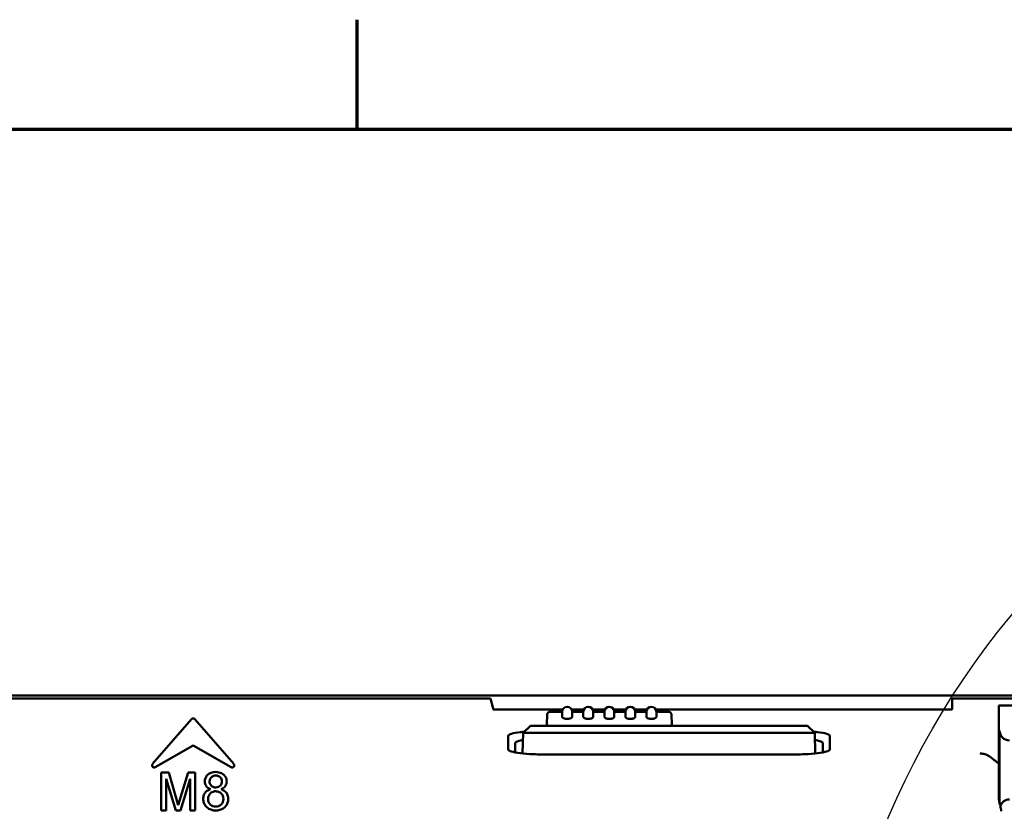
# Model space of a CAD drawing. Header units: millimetres. Extents: x 0 to 5104, y -184 to 1188.
# Tile 92 of 221: x 537 to 607, y 1099 to 1156. Entities that reach past the tile are written whole.
import ezdxf

# ---------------------------------------------------------------- set-up
doc = ezdxf.new("R2010")
doc.units = ezdxf.units.MM
doc.header["$LTSCALE"] = 2
doc.layers.get('0').update_dxf_attribs({"lineweight": 25})
for name, color, linetype, lineweight in [('Detailumgrenzung (ISO)', 7, 'Continuous', 25), ('Rahmen (ISO)', 7, 'Continuous', 70), ('Sichtbar (ISO)', 7, 'Continuous', 50)]:
    doc.layers.add(name, color=color, linetype=linetype, lineweight=lineweight)

# ---------------------------------------------------------------- blocks, each defined once
blk = doc.blocks.new('Ränder Vorgaberahmen')
at = {"layer": 'Rahmen (ISO)'}
blk.add_line((280.333, 574), (280.333, 577.9), dxfattribs=at)
at = {"layer": 'Rahmen (ISO)', "flags": 128}
blk.add_lwpolyline([(20, 20), (20, 574), (821, 574), (821, 20), (20, 20)], dxfattribs=at)
blk = doc.blocks.new('2DDetail2')
at = {"layer": 'Detailumgrenzung (ISO)'}
blk.add_circle((325.719, 538.369), 28.711, dxfattribs=at)

msp = doc.modelspace()

# ---------------------------------------------------------------- linework, layer by layer
at = {"layer": 'Sichtbar (ISO)'}
for p, q in [((225.98, 1107.68), (643.98, 1107.68)), ((536.633, 1107.48), (535.631, 1107.48)), ((536.633, 1107.48), (568.097, 1107.48)), ((569.062, 1107.48), (568.097, 1107.48)), ((569.062, 1107.48), (570.126, 1107.48)), ((570.135, 1107.48), (570.126, 1107.48)), ((570.141, 1107.48), (570.135, 1107.48)), ((570.336, 1106.755), (570.141, 1107.48)), ((603.029, 1107.48), (603.023, 1107.48)), ((603.023, 1107.48), (603.023, 1106.809)), ((603.037, 1107.48), (603.029, 1107.48)), ((603.037, 1107.48), (604.006, 1107.48)), ((604.808, 1107.48), (604.006, 1107.48)), ((604.808, 1107.48), (615.152, 1107.48)), ((571.286, 1106.68), (570.353, 1106.68)), ((575.296, 1106.68), (571.286, 1106.68)), ((575.262, 1106.53), (574.385, 1106.53)), ((575.262, 1106.53), (575.262, 1106.16)), ((576.796, 1106.68), (575.928, 1106.68)), ((575.962, 1106.16), (575.962, 1106.53)), ((576.762, 1106.53), (575.962, 1106.53)), ((576.762, 1106.53), (576.762, 1106.16)), ((578.296, 1106.68), (577.428, 1106.68)), ((577.462, 1106.16), (577.462, 1106.53)), ((578.262, 1106.53), (577.462, 1106.53)), ((578.262, 1106.53), (578.262, 1106.16)), ((579.796, 1106.68), (578.928, 1106.68)), ((578.962, 1106.16), (578.962, 1106.53)), ((579.762, 1106.53), (578.962, 1106.53)), ((579.762, 1106.53), (579.762, 1106.16)), ((581.296, 1106.68), (580.428, 1106.68)), ((580.462, 1106.16), (580.462, 1106.53)), ((581.262, 1106.53), (580.462, 1106.53)), ((581.262, 1106.53), (581.262, 1106.16)), ((602.238, 1106.68), (581.928, 1106.68)), ((581.962, 1106.16), (581.962, 1106.53)), ((582.839, 1106.53), (581.962, 1106.53)), ((603.018, 1106.68), (602.238, 1106.68)), ((606.712, 1106.98), (606.344, 1106.98)), ((606.344, 1100.308), (606.344, 1106.98)), ((608.711, 1106.98), (606.712, 1106.98)), ((546.088, 1102.809), (548.863, 1106)), ((551.871, 1102.809), (549.097, 1106)), ((574.185, 1106.335), (574.167, 1105.632)), ((583.057, 1105.632), (583.039, 1106.335)), ((572.441, 1103.564), (572.48, 1105.03)), ((572.48, 1105.03), (572.993, 1105.53)), ((572.48, 1105.03), (574.362, 1105.03)), ((574.362, 1105.53), (572.993, 1105.53)), ((574.164, 1105.53), (574.167, 1105.632)), ((574.362, 1105.53), (591.362, 1105.53)), ((591.362, 1105.03), (574.362, 1105.03)), ((583.057, 1105.632), (583.06, 1105.53)), ((592.731, 1105.53), (591.362, 1105.53)), ((591.362, 1105.03), (593.244, 1105.03)), ((592.731, 1105.53), (593.244, 1105.03)), ((593.244, 1105.03), (593.283, 1103.564)), ((606.409, 1105.19), (606.409, 1099.99)), ((571.415, 1103.838), (571.415, 1104.821)), ((571.915, 1103.637), (571.915, 1104.324)), ((593.809, 1104.324), (593.809, 1103.637)), ((594.309, 1104.821), (594.309, 1103.838)), ((548.98, 1104.13), (546.283, 1102.573)), ((548.98, 1104.13), (551.677, 1102.573)), ((591.362, 1103.477), (574.362, 1103.477)), ((546.701, 1099.499), (546.701, 1102.199)), ((546.701, 1102.199), (547.238, 1102.199)), ((547.746, 1099.499), (547.044, 1101.759)), ((547.044, 1101.759), (547.044, 1099.499)), ((547.238, 1102.199), (547.9, 1099.888)), ((547.9, 1099.888), (548.634, 1102.199)), ((548.772, 1101.759), (548.067, 1099.499)), ((548.634, 1102.199), (549.115, 1102.199)), ((548.772, 1099.499), (548.772, 1101.759)), ((549.115, 1102.199), (549.115, 1099.499)), ((606.344, 1100.308), (606.409, 1099.99)), ((547.044, 1099.499), (546.701, 1099.499)), ((548.067, 1099.499), (547.746, 1099.499)), ((549.115, 1099.499), (548.772, 1099.499)), ((606.461, 1099.843), (606.409, 1099.99))]:
    msp.add_line(p, q, dxfattribs=at)
for centre, radius, start, end in [((575.612, 1106.53), 0.35, 0, 180), ((577.112, 1106.53), 0.35, 0, 180), ((578.612, 1106.53), 0.35, 0, 180), ((580.112, 1106.53), 0.35, 0, 180), ((581.612, 1106.53), 0.35, 0, 180), ((602.238, 1106.809), 0.785, 350.48593, 0), ((548.98, 1105.899), 0.155, 41, 139), ((546.206, 1102.707), 0.155, 139, 300), ((551.754, 1102.707), 0.155, 240, 41)]:
    msp.add_arc(centre, radius, start, end, dxfattribs=at)
for centre, major_axis, ratio, start_param, end_param in [((607.109, 1105.191), (0.42, 0.561), 0.999049, 2.214669, 3.784552), ((607.109, 1099.578), (-0.313, 0.627), 0.998288, 5.820497, 7.003855), ((606.556, 1100.685), (-0.158, 1.833), 0.101993, 2.039649, 2.307967)]:
    msp.add_ellipse(centre, major_axis=major_axis, ratio=ratio, start_param=start_param, end_param=end_param, dxfattribs=at)
msp.add_open_spline([(570.336, 1106.755), (570.343, 1106.729), (570.35, 1106.704), (570.359, 1106.68)], degree=3, dxfattribs=at)
for points, knots in [([(574.186, 1106.335), (574.187, 1106.356), (574.192, 1106.377), (574.207, 1106.416), (574.218, 1106.434), (574.246, 1106.467), (574.262, 1106.481), (574.298, 1106.503), (574.319, 1106.512), (574.354, 1106.52), (574.37, 1106.522), (574.385, 1106.522)], [0, 0, 0, 0, 0.00632752, 0.00632752, 0.01262539, 0.01262539, 0.01898866, 0.01898866, 0.02540854, 0.02540854, 0.03002474, 0.03002474, 0.03002474, 0.03002474]), ([(582.839, 1106.522), (582.861, 1106.522), (582.883, 1106.518), (582.924, 1106.504), (582.944, 1106.494), (582.978, 1106.467), (582.993, 1106.451), (583.017, 1106.416), (583.026, 1106.396), (583.035, 1106.362), (583.038, 1106.348), (583.038, 1106.335)], [0.00002244, 0.00002244, 0.00002244, 0.00002244, 0.00663375, 0.00663375, 0.01309333, 0.01309333, 0.01953585, 0.01953585, 0.02593846, 0.02593846, 0.03004392, 0.03004392, 0.03004392, 0.03004392]), ([(575.262, 1106.16), (575.262, 1106.149), (575.266, 1106.137), (575.282, 1106.113), (575.294, 1106.102), (575.327, 1106.079), (575.354, 1106.065), (575.411, 1106.044), (575.448, 1106.034), (575.529, 1106.02), (575.572, 1106.017), (575.612, 1106.017), (575.652, 1106.017), (575.696, 1106.02), (575.776, 1106.034), (575.813, 1106.044), (575.87, 1106.065), (575.897, 1106.079), (575.93, 1106.102), (575.942, 1106.113), (575.958, 1106.137), (575.962, 1106.149), (575.962, 1106.16)], [0.156675, 0.156675, 0.156675, 0.156675, 0.165353, 0.165353, 0.174031, 0.174031, 0.1847219, 0.1847219, 0.196811, 0.196811, 0.2089, 0.2089, 0.2089, 0.220989, 0.220989, 0.2330781, 0.2330781, 0.243769, 0.243769, 0.252447, 0.252447, 0.261125, 0.261125, 0.261125, 0.261125]), ([(576.762, 1106.16), (576.762, 1106.149), (576.766, 1106.137), (576.782, 1106.113), (576.794, 1106.102), (576.827, 1106.079), (576.854, 1106.065), (576.911, 1106.044), (576.948, 1106.034), (577.029, 1106.02), (577.072, 1106.017), (577.112, 1106.017), (577.152, 1106.017), (577.196, 1106.02), (577.276, 1106.034), (577.313, 1106.044), (577.37, 1106.065), (577.397, 1106.079), (577.43, 1106.102), (577.442, 1106.113), (577.458, 1106.137), (577.462, 1106.149), (577.462, 1106.16)], [0.156675, 0.156675, 0.156675, 0.156675, 0.165353, 0.165353, 0.174031, 0.174031, 0.1847219, 0.1847219, 0.196811, 0.196811, 0.2089, 0.2089, 0.2089, 0.220989, 0.220989, 0.2330781, 0.2330781, 0.243769, 0.243769, 0.252447, 0.252447, 0.261125, 0.261125, 0.261125, 0.261125]), ([(578.262, 1106.16), (578.262, 1106.149), (578.266, 1106.137), (578.282, 1106.113), (578.294, 1106.102), (578.327, 1106.079), (578.354, 1106.065), (578.411, 1106.044), (578.448, 1106.034), (578.529, 1106.02), (578.572, 1106.017), (578.612, 1106.017), (578.652, 1106.017), (578.696, 1106.02), (578.776, 1106.034), (578.813, 1106.044), (578.87, 1106.065), (578.897, 1106.079), (578.93, 1106.102), (578.942, 1106.113), (578.958, 1106.137), (578.962, 1106.149), (578.962, 1106.16)], [0.156675, 0.156675, 0.156675, 0.156675, 0.165353, 0.165353, 0.174031, 0.174031, 0.1847219, 0.1847219, 0.196811, 0.196811, 0.2089, 0.2089, 0.2089, 0.220989, 0.220989, 0.2330781, 0.2330781, 0.243769, 0.243769, 0.252447, 0.252447, 0.261125, 0.261125, 0.261125, 0.261125]), ([(579.762, 1106.16), (579.762, 1106.149), (579.766, 1106.137), (579.782, 1106.113), (579.794, 1106.102), (579.827, 1106.079), (579.854, 1106.065), (579.911, 1106.044), (579.948, 1106.034), (580.029, 1106.02), (580.072, 1106.017), (580.112, 1106.017), (580.152, 1106.017), (580.196, 1106.02), (580.276, 1106.034), (580.313, 1106.044), (580.37, 1106.065), (580.397, 1106.079), (580.43, 1106.102), (580.442, 1106.113), (580.458, 1106.137), (580.462, 1106.149), (580.462, 1106.16)], [0.156675, 0.156675, 0.156675, 0.156675, 0.165353, 0.165353, 0.174031, 0.174031, 0.1847219, 0.1847219, 0.196811, 0.196811, 0.2089, 0.2089, 0.2089, 0.220989, 0.220989, 0.2330781, 0.2330781, 0.243769, 0.243769, 0.252447, 0.252447, 0.261125, 0.261125, 0.261125, 0.261125]), ([(581.262, 1106.16), (581.262, 1106.149), (581.266, 1106.137), (581.282, 1106.113), (581.294, 1106.102), (581.327, 1106.079), (581.354, 1106.065), (581.411, 1106.044), (581.448, 1106.034), (581.529, 1106.02), (581.572, 1106.017), (581.612, 1106.017), (581.652, 1106.017), (581.696, 1106.02), (581.776, 1106.034), (581.813, 1106.044), (581.87, 1106.065), (581.897, 1106.079), (581.93, 1106.102), (581.942, 1106.113), (581.958, 1106.137), (581.962, 1106.149), (581.962, 1106.16)], [0.156675, 0.156675, 0.156675, 0.156675, 0.165353, 0.165353, 0.174031, 0.174031, 0.1847219, 0.1847219, 0.196811, 0.196811, 0.2089, 0.2089, 0.2089, 0.220989, 0.220989, 0.2330781, 0.2330781, 0.243769, 0.243769, 0.252447, 0.252447, 0.261125, 0.261125, 0.261125, 0.261125]), ([(571.415, 1104.821), (571.414, 1104.869), (571.494, 1104.917), (571.795, 1105.005), (572.01, 1105.044), (572.366, 1105.087), (572.46, 1105.098), (572.559, 1105.107)], [-0.4645217, -0.4645217, -0.4645217, -0.4645217, -0.3456401, -0.3456401, -0.2317553, -0.2317553, -0.1941754, -0.1941754, -0.1941754, -0.1941754]), ([(574.272, 1105.53), (574.243, 1105.542), (574.219, 1105.557), (574.201, 1105.572), (574.178, 1105.591), (574.167, 1105.612), (574.167, 1105.632)], [0.5405769, 0.5405769, 0.5405769, 0.5405769, 0.7370031, 0.7370031, 0.7370031, 1, 1, 1, 1]), ([(583.057, 1105.632), (583.057, 1105.615), (583.048, 1105.596), (583.031, 1105.579), (583.027, 1105.575), (583.023, 1105.572), (583.019, 1105.569), (583.002, 1105.555), (582.979, 1105.542), (582.952, 1105.53)], [0, 0, 0, 0, 0.230356, 0.230356, 0.230356, 0.2744576, 0.2744576, 0.2744576, 0.4588908, 0.4588908, 0.4588908, 0.4588908]), ([(593.165, 1105.107), (593.264, 1105.098), (593.358, 1105.087), (593.714, 1105.044), (593.929, 1105.005), (594.23, 1104.917), (594.31, 1104.869), (594.309, 1104.821)], [-0.270469, -0.270469, -0.270469, -0.270469, -0.2328721, -0.2328721, -0.1189355, -0.1189355, 0, 0, 0, 0]), ([(571.915, 1104.324), (571.921, 1104.355), (571.966, 1104.386), (572.128, 1104.444), (572.244, 1104.471), (572.416, 1104.499), (572.44, 1104.503), (572.466, 1104.507)], [-0.3032007, -0.3032007, -0.3032007, -0.3032007, -0.2274479, -0.2274479, -0.1518035, -0.1518035, -0.1394115, -0.1394115, -0.1394115, -0.1394115]), ([(593.258, 1104.507), (593.283, 1104.503), (593.308, 1104.499), (593.479, 1104.471), (593.596, 1104.444), (593.758, 1104.386), (593.803, 1104.355), (593.809, 1104.324)], [-0.1632348, -0.1632348, -0.1632348, -0.1632348, -0.1510566, -0.1510566, -0.0755818, -0.0755818, 0, 0, 0, 0]), ([(574.362, 1103.477), (574.165, 1103.477), (573.968, 1103.479), (573.582, 1103.489), (573.393, 1103.496), (572.864, 1103.523), (572.545, 1103.55), (572.01, 1103.615), (571.795, 1103.655), (571.494, 1103.742), (571.414, 1103.79), (571.415, 1103.838)], [-0.4647325, -0.4647325, -0.4647325, -0.4647325, -0.4056408, -0.4056408, -0.3465284, -0.3465284, -0.2328721, -0.2328721, -0.1189355, -0.1189355, 0, 0, 0, 0]), ([(594.309, 1103.838), (594.31, 1103.79), (594.23, 1103.742), (593.929, 1103.655), (593.714, 1103.615), (593.179, 1103.55), (592.86, 1103.523), (592.331, 1103.496), (592.142, 1103.489), (591.756, 1103.479), (591.559, 1103.477), (591.362, 1103.477)], [-0.4645217, -0.4645217, -0.4645217, -0.4645217, -0.3456401, -0.3456401, -0.2317553, -0.2317553, -0.1181504, -0.1181504, -0.0590649, -0.0590649, 0, 0, 0, 0]), ([(606.344, 1102.854), (606.286, 1102.892), (606.229, 1102.929), (606.176, 1102.968), (605.974, 1103.118), (605.799, 1103.303), (605.568, 1103.422), (605.477, 1103.47), (605.378, 1103.507), (605.276, 1103.53), (605.225, 1103.541), (605.173, 1103.549), (605.121, 1103.553), (605.104, 1103.554), (605.087, 1103.555), (605.07, 1103.555), (605.062, 1103.555), (605.054, 1103.556), (605.045, 1103.556), (605.041, 1103.556), (605.037, 1103.556), (605.033, 1103.555), (605.031, 1103.555), (605.029, 1103.555), (605.027, 1103.555), (605.027, 1103.555), (605.026, 1103.555), (605.025, 1103.555), (605.025, 1103.555), (605.025, 1103.555), (605.024, 1103.555), (605.024, 1103.555), (605.024, 1103.555), (605.023, 1103.555), (605.023, 1103.555), (605.023, 1103.555), (605.023, 1103.555), (605.022, 1103.555), (605.022, 1103.555), (605.022, 1103.555), (605.022, 1103.555), (605.022, 1103.555), (605.022, 1103.555)], [0.1099489, 0.1099489, 0.1099489, 0.1099489, 0.228529, 0.228529, 0.228529, 0.6786316, 0.6786316, 0.6786316, 0.8562955, 0.8562955, 0.8562955, 0.9440384, 0.9440384, 0.9440384, 0.972768, 0.972768, 0.972768, 0.9864748, 0.9864748, 0.9864748, 0.9932488, 0.9932488, 0.9932488, 0.9966356, 0.9966356, 0.9966356, 0.9977735, 0.9977735, 0.9977735, 0.998552, 0.998552, 0.998552, 0.999084, 0.999084, 0.999084, 0.9994495, 0.9994495, 0.9994495, 0.999796, 0.999796, 0.999796, 0.9998675, 0.9998675, 0.9998675, 0.9998675]), ([(550.219, 1101.011), (550.072, 1101.061), (549.875, 1101.196), (549.764, 1101.608), (549.945, 1102.117), (550.629, 1102.341), (551.269, 1102.055), (551.398, 1101.567), (551.299, 1101.2), (551.108, 1101.063), (550.967, 1101.011)], [0, 0, 0, 0, 0.107723, 0.197127, 0.32268, 0.506977, 0.712894, 0.805817, 0.89522, 1, 1, 1, 1]), ([(550.6, 1101.138), (550.469, 1101.135), (550.226, 1101.226), (550.109, 1101.567), (550.217, 1101.85), (550.423, 1101.975), (550.549, 1101.988), (550.6, 1101.986)], [0, 0, 0, 0, 0.275401, 0.504629, 0.717162, 0.892418, 1, 1, 1, 1]), ([(550.6, 1101.986), (550.639, 1101.985), (550.755, 1101.968), (550.959, 1101.858), (551.059, 1101.567), (550.951, 1101.234), (550.722, 1101.141), (550.6, 1101.138)], [0, 0, 0, 0, 0.08734, 0.27094, 0.495019, 0.732655, 1, 1, 1, 1]), ([(550.967, 1101.011), (551.064, 1100.976), (551.148, 1100.933), (551.219, 1100.878), (551.304, 1100.813), (551.357, 1100.747), (551.4, 1100.661), (551.442, 1100.578), (551.467, 1100.484), (551.475, 1100.387), (551.482, 1100.295), (551.473, 1100.197), (551.447, 1100.104), (551.421, 1100.011), (551.381, 1099.925), (551.326, 1099.847), (551.269, 1099.767), (551.201, 1099.701), (551.122, 1099.649), (551.046, 1099.599), (550.955, 1099.559), (550.861, 1099.534), (550.774, 1099.511), (550.676, 1099.498), (550.579, 1099.499), (550.482, 1099.5), (550.389, 1099.512), (550.297, 1099.538), (550.197, 1099.566), (550.116, 1099.604), (550.038, 1099.657), (549.957, 1099.713), (549.893, 1099.779), (549.84, 1099.86), (549.789, 1099.937), (549.749, 1100.026), (549.725, 1100.12), (549.702, 1100.212), (549.693, 1100.306), (549.7, 1100.403), (549.709, 1100.51), (549.732, 1100.595), (549.774, 1100.678), (549.819, 1100.766), (549.882, 1100.834), (549.961, 1100.89), (550.025, 1100.935), (550.12, 1100.98), (550.219, 1101.011)], [0, 0, 0, 0, 0.061177, 0.061177, 0.061177, 0.125238, 0.125238, 0.125238, 0.187995, 0.187995, 0.187995, 0.250038, 0.250038, 0.250038, 0.31238, 0.31238, 0.31238, 0.375397, 0.375397, 0.375397, 0.438139, 0.438139, 0.438139, 0.499968, 0.499968, 0.499968, 0.561848, 0.561848, 0.561848, 0.624606, 0.624606, 0.624606, 0.687801, 0.687801, 0.687801, 0.750116, 0.750116, 0.750116, 0.81172, 0.81172, 0.81172, 0.874576, 0.874576, 0.874576, 0.939109, 0.939109, 0.939109, 1, 1, 1, 1]), ([(550.6, 1099.772), (550.457, 1099.768), (550.154, 1099.87), (549.978, 1100.323), (550.137, 1100.728), (550.413, 1100.857), (550.551, 1100.867), (550.6, 1100.865)], [0, 0, 0, 0, 0.241405, 0.500708, 0.755671, 0.918268, 1, 1, 1, 1]), ([(550.6, 1100.865), (550.635, 1100.865), (550.762, 1100.851), (551.029, 1100.729), (551.203, 1100.323), (551.014, 1099.882), (550.732, 1099.775), (550.6, 1099.772)], [0, 0, 0, 0, 0.061921, 0.232973, 0.498547, 0.768578, 1, 1, 1, 1])]:
    msp.add_open_spline(points, degree=3, knots=knots, dxfattribs=at)

# ---------------------------------------------------------------- block references
at = {"xscale": 2, "yscale": 2, "zscale": 2}
msp.add_blockref('Ränder Vorgaberahmen', (0, 0), dxfattribs=at)
at = {"layer": 'Detailumgrenzung (ISO)', "xscale": 2, "yscale": 2, "zscale": 2}
msp.add_blockref('2DDetail2', (0, 0), dxfattribs=at)

doc.saveas('drawing.dxf')
